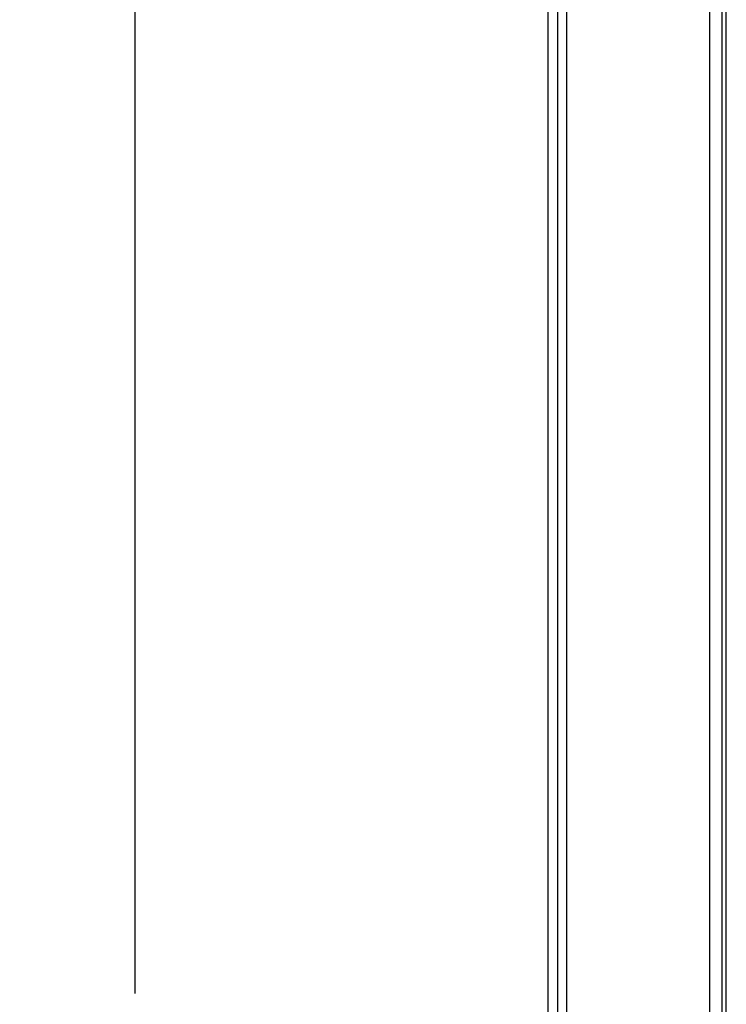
# Paper-space layout 'Surface Plate' of a CAD drawing. Header units: millimetres. Extents: x 2386 to 18395, y 1192 to 15955.
# Tile 2 of 48: x 2386 to 3292, y 4481 to 5745. Entities that reach past the tile are written whole.
import ezdxf

# ---------------------------------------------------------------- set-up
doc = ezdxf.new("R2010")
doc.units = ezdxf.units.MM
doc.layers.add('COMPONENT_GEOMETRY', color=7, linetype='Continuous')
doc.styles.add('SLDTEXTSTYLE1', font='TXT', dxfattribs={"width": 0.75})
doc.dimstyles.new('SLDDIMSTYLE0', dxfattribs={"dimtxt": 100, "dimasz": 6.604, "dimexe": 0, "dimexo": 0.0625, "dimgap": 25, "dimtad": 0, "dimtih": 1, "dimtoh": 1, "dimdec": 0, "dimlfac": 0.5, "dimrnd": 1e-09, "dimzin": 12, "dimdsep": 46, "dimtxsty": 'SLDTEXTSTYLE1', "dimsah": 1, "dimcen": 0.09, "dimadec": 0, "dimazin": 3, "dimtfac": 1, "dimtdec": 0, "dimtofl": 0, "dimtmove": 0, "dimatfit": 3, "dimfxl": 1, "dimfrac": 2, "dimtolj": 1, "dimtzin": 12, "dimarcsym": 0})

# ---------------------------------------------------------------- blocks, each defined once
blk = doc.blocks.new('_D_6')
at = {"layer": 'COMPONENT_GEOMETRY', "color": 7, "ltscale": 2}
for p, q in [((3268.4, 7323.7), (2527.5, 7323.7)), ((2533.8, 7323.7), (2533.8, 4495.4)), ((2533.8, 1508.3), (2533.8, 4336.6)), ((2818.8, 1508.3), (2527.5, 1508.3))]:
    blk.add_line(p, q, dxfattribs=at)
for points in [[(2533.8, 7323.7), (2532.8, 7317.1), (2534.8, 7317.1)], [(2533.8, 1508.3), (2534.8, 1514.9), (2532.8, 1514.9)]]:
    blk.add_solid(points, dxfattribs=at)
at = {"layer": 'COMPONENT_GEOMETRY', "color": 7, "ltscale": 2, "insert": (2386, 4465.5), "char_height": 100, "attachment_point": 1, "style": 'SLDTEXTSTYLE1'}
blk.add_mtext('2908', dxfattribs=at)

psp = doc.layouts.new('Surface Plate')

# ---------------------------------------------------------------- linework, layer by layer
at = {"color": 7, "linetype": 'Continuous', "lineweight": 25, "ltscale": 2}
psp.add_line((3063.37, 7303.27), (3063.37, 1555.27), dxfattribs=at)
at = {"color": 8, "linetype": 'Continuous', "lineweight": 25, "ltscale": 2}
for p, q in [((3075.68, 7303.27), (3075.68, 1555.27)), ((3087.34, 7303.27), (3087.34, 1555.27)), ((3270.75, 7303.27), (3270.75, 1555.27)), ((3286.68, 7303.27), (3286.68, 1555.27)), ((3292.32, 1555.27), (3292.32, 5775.07))]:
    psp.add_line(p, q, dxfattribs=at)

# ---------------------------------------------------------------- dimensions: what is measured, and where the dimension line sits
at = {"layer": 'COMPONENT_GEOMETRY', "color": 7, "ltscale": 2}
dim = psp.add_linear_dim(base=(2533.82, 1508.27), p1=(3270.9, 7323.73), p2=(2821.37, 1508.27), angle=90, dimstyle='SLDDIMSTYLE0', dxfattribs=at)
dim.commit()
dim.dimension.update_dxf_attribs({"geometry": '_D_6', "text_midpoint": (2533.82, 4416), "dimtype": 160})

doc.saveas('drawing.dxf')
